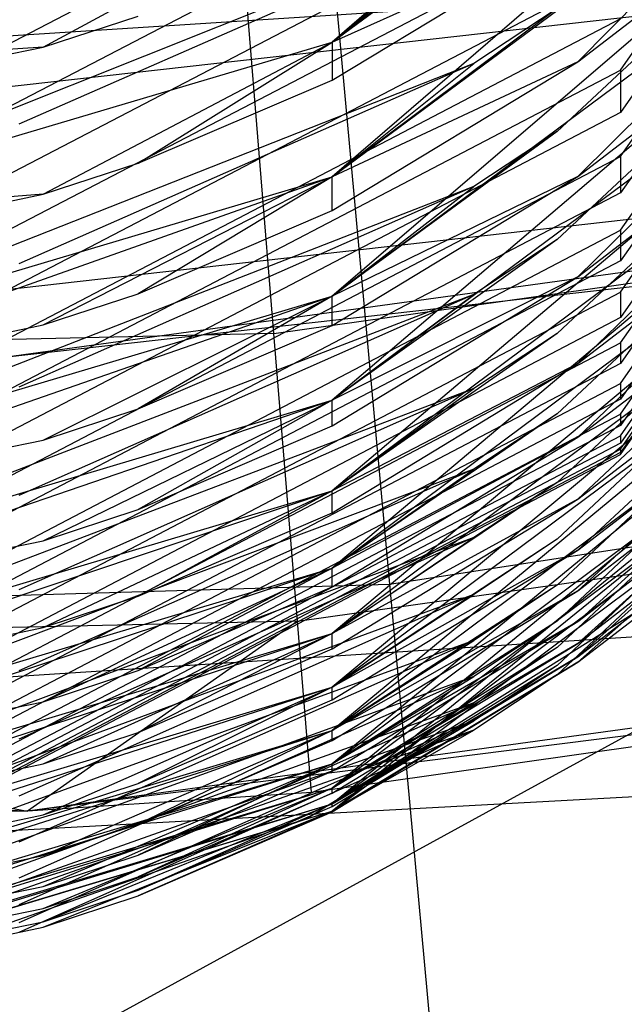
# Model space of a CAD drawing. Extents: x 0.1 to 26.5, y -19.1 to 0.
# Tile 65 of 256: x 13.409 to 13.528, y -13.703 to -13.509. Entities that reach past the tile are written whole.
import ezdxf

# ---------------------------------------------------------------- set-up
doc = ezdxf.new("R2010")
doc.units = 0
doc.header["$LTSCALE"] = 2.54
doc.layers.get('0').update_dxf_attribs({"linetype": 'CONTINUOUS'})

# ---------------------------------------------------------------- blocks, each defined once
blk = doc.blocks.new('7777_STL')
at = {"color": 0}
for p, q in [((13.45721, -13.34977, 37.54046), (13.48204, -13.62059, 37.3532)), ((13.45721, -13.34977, 37.54046), (13.48204, -13.62059, 37.3532)), ((13.52754, -13.5193, 8.72626), (13.61545, -13.39243, 8.71503)), ((13.52754, -13.5193, 8.72626), (13.61545, -13.39243, 8.71503)), ((13.61545, -13.4008, 8.62057), (13.52754, -13.52766, 8.63181)), ((13.61545, -13.4008, 8.62057), (13.52754, -13.52766, 8.63181)), ((13.52754, -13.53634, 8.52393), (13.61545, -13.40934, 8.51429)), ((13.52754, -13.53634, 8.52393), (13.61545, -13.40934, 8.51429)), ((13.58643, -13.41329, 9.43745), (13.47077, -13.51379, 9.39687)), ((13.58643, -13.41329, 9.43745), (13.47077, -13.51379, 9.39687)), ((13.61545, -13.41651, 8.41974), (13.52754, -13.54351, 8.42938)), ((13.61545, -13.41651, 8.41974), (13.52754, -13.54351, 8.42938)), ((13.52754, -13.55088, 8.32159), (13.61545, -13.42377, 8.31346)), ((13.52754, -13.55088, 8.32159), (13.61545, -13.42377, 8.31346)), ((13.61545, -13.42983, 8.21883), (13.52754, -13.55693, 8.22696)), ((13.61545, -13.42983, 8.21883), (13.52754, -13.55693, 8.22696)), ((13.52754, -13.56308, 8.11927), (13.61545, -13.43589, 8.11255)), ((13.52754, -13.56308, 8.11927), (13.61545, -13.43589, 8.11255)), ((13.58643, -13.44053, 9.23575), (13.47077, -13.54036, 9.1937)), ((13.58643, -13.44053, 9.23575), (13.47077, -13.54036, 9.1937)), ((13.47077, -13.51379, 9.39687), (13.56823, -13.44162, 9.38685)), ((13.47077, -13.51379, 9.39687), (13.56823, -13.44162, 9.38685)), ((13.61545, -13.4409, 8.01786), (13.52754, -13.56808, 8.02458)), ((13.61545, -13.4409, 8.01786), (13.52754, -13.56808, 8.02458)), ((13.52754, -13.57309, 7.91701), (13.61545, -13.44584, 7.91161)), ((13.52754, -13.57309, 7.91701), (13.61545, -13.44584, 7.91161)), ((13.39051, -13.52275, 9.34226), (13.52754, -13.45145, 9.33284)), ((13.39051, -13.52275, 9.34226), (13.52754, -13.45145, 9.33284)), ((13.61545, -13.44986, 7.81687), (13.52754, -13.57711, 7.82228)), ((13.61545, -13.44986, 7.81687), (13.52754, -13.57711, 7.82228)), ((13.52754, -13.58105, 7.71483), (13.61545, -13.45376, 7.71066)), ((13.52754, -13.58105, 7.71483), (13.61545, -13.45376, 7.71066)), ((13.61545, -13.45686, 7.61589), (13.52754, -13.58415, 7.62005)), ((13.61545, -13.45686, 7.61589), (13.52754, -13.58415, 7.62005)), ((13.52754, -13.58711, 7.51273), (13.61545, -13.45978, 7.50971)), ((13.52754, -13.58711, 7.51273), (13.61545, -13.45978, 7.50971)), ((13.61545, -13.46203, 7.41492), (13.52754, -13.58935, 7.41793)), ((13.61545, -13.46203, 7.41492), (13.52754, -13.58935, 7.41793)), ((13.52754, -13.46387, 9.23884), (13.39051, -13.53517, 9.24826)), ((13.52754, -13.46387, 9.23884), (13.39051, -13.53517, 9.24826)), ((13.58643, -13.46464, 9.03386), (13.47076, -13.56383, 8.99043)), ((13.58643, -13.46464, 9.03386), (13.47076, -13.56383, 8.99043)), ((13.58643, -13.46464, 9.03386), (13.51506, -13.53142, 9.04165)), ((13.58643, -13.46464, 9.03386), (13.51506, -13.53142, 9.04165)), ((13.52754, -13.59138, 7.31073), (13.61545, -13.46404, 7.30879)), ((13.52754, -13.59138, 7.31073), (13.61545, -13.46404, 7.30879)), ((13.61545, -13.46548, 7.21398), (13.52754, -13.59283, 7.21592)), ((13.61545, -13.46548, 7.21398), (13.52754, -13.59283, 7.21592)), ((13.52754, -13.594, 7.10884), (13.61545, -13.46664, 7.1079)), ((13.52754, -13.594, 7.10884), (13.61545, -13.46664, 7.1079)), ((13.47077, -13.54036, 9.1937), (13.56823, -13.46805, 9.18481)), ((13.47077, -13.54036, 9.1937), (13.56823, -13.46805, 9.18481)), ((13.5191, -13.51767, 9.13551), (13.56823, -13.46805, 9.18481)), ((13.5191, -13.51767, 9.13551), (13.56823, -13.46805, 9.18481)), ((13.61545, -13.46734, 7.01308), (13.52754, -13.5947, 7.01402)), ((13.61545, -13.46734, 7.01308), (13.52754, -13.5947, 7.01402)), ((13.52754, -13.59507, 6.90706), (13.61545, -13.46771, 6.90706)), ((13.52754, -13.59507, 6.90706), (13.61545, -13.46771, 6.90706)), ((13.52754, -13.59507, 6.85965), (13.61545, -13.46771, 6.85965)), ((13.52754, -13.59507, 6.85965), (13.61545, -13.46771, 6.85965)), ((13.39051, -13.54847, 9.13911), (13.52754, -13.47703, 9.13077)), ((13.39051, -13.54847, 9.13911), (13.52754, -13.47703, 9.13077)), ((13.51506, -13.47979, 9.44733), (13.47077, -13.51379, 9.39687)), ((13.51506, -13.47979, 9.44733), (13.47077, -13.51379, 9.39687)), ((13.41382, -13.51479, 9.54839), (13.47077, -13.48392, 9.59987)), ((13.41382, -13.51479, 9.54839), (13.47077, -13.48392, 9.59987)), ((13.58643, -13.48581, 8.83184), (13.47076, -13.58438, 8.78712)), ((13.58643, -13.48581, 8.83184), (13.47076, -13.58438, 8.78712)), ((13.58643, -13.48581, 8.83184), (13.51506, -13.55269, 8.83867)), ((13.58643, -13.48581, 8.83184), (13.51506, -13.55269, 8.83867)), ((13.52754, -13.48802, 9.03659), (13.39051, -13.55945, 9.04492)), ((13.52754, -13.48802, 9.03659), (13.39051, -13.55945, 9.04492)), ((13.49865, -13.49059, 9.44893), (13.35369, -13.54861, 9.4017)), ((13.49865, -13.49059, 9.44893), (13.35369, -13.54861, 9.4017)), ((13.49865, -13.49059, 9.44893), (13.40905, -13.52997, 9.45478)), ((13.49865, -13.49059, 9.44893), (13.40905, -13.52997, 9.45478)), ((13.45927, -13.57125, 26.84043), (13.45284, -13.49233, 26.64417)), ((13.45927, -13.57125, 26.84043), (13.45284, -13.49233, 26.64417)), ((13.47076, -13.56383, 8.99043), (13.56823, -13.4914, 8.9826)), ((13.47076, -13.56383, 8.99043), (13.56823, -13.4914, 8.9826)), ((13.47077, -13.51379, 9.39687), (13.49865, -13.49059, 9.44893)), ((13.47077, -13.51379, 9.39687), (13.49865, -13.49059, 9.44893)), ((13.47077, -13.51379, 9.39687), (13.5191, -13.49202, 9.3382)), ((13.47077, -13.51379, 9.39687), (13.5191, -13.49202, 9.3382)), ((13.47077, -13.52128, 9.34207), (13.5191, -13.49202, 9.3382)), ((13.47077, -13.52128, 9.34207), (13.5191, -13.49202, 9.3382)), ((13.51911, -13.54027, 8.93272), (13.56823, -13.4914, 8.9826)), ((13.51911, -13.54027, 8.93272), (13.56823, -13.4914, 8.9826)), ((13.39051, -13.57113, 8.93587), (13.52754, -13.49959, 8.92856)), ((13.39051, -13.57113, 8.93587), (13.52754, -13.49959, 8.92856)), ((13.4034, -13.52299, 27.01842), (13.61303, -13.49938, 27.01842)), ((13.4034, -13.52299, 27.01842), (13.61303, -13.49938, 27.01842)), ((13.29772, -13.51958, 32.11265), (13.55141, -13.50326, 32.11265)), ((13.29772, -13.51958, 32.11265), (13.55141, -13.50326, 32.11265)), ((13.58643, -13.50422, 8.62974), (13.47076, -13.6022, 8.58382)), ((13.58643, -13.50422, 8.62974), (13.47076, -13.6022, 8.58382)), ((13.58643, -13.50422, 8.62974), (13.51506, -13.57119, 8.63567)), ((13.58643, -13.50422, 8.62974), (13.51506, -13.57119, 8.63567)), ((13.5191, -13.51767, 9.13551), (13.5347, -13.50571, 9.13412)), ((13.5191, -13.51767, 9.13551), (13.5347, -13.50571, 9.13412)), ((13.51506, -13.50718, 9.24456), (13.47077, -13.54036, 9.1937)), ((13.51506, -13.50718, 9.24456), (13.47077, -13.54036, 9.1937)), ((13.51506, -13.50718, 9.24456), (13.49865, -13.518, 9.24599)), ((13.51506, -13.50718, 9.24456), (13.49865, -13.518, 9.24599)), ((13.52754, -13.50922, 8.83423), (13.39051, -13.58077, 8.84154)), ((13.52754, -13.50922, 8.83423), (13.39051, -13.58077, 8.84154)), ((13.41382, -13.51479, 9.54839), (13.43253, -13.50866, 9.54748)), ((13.41382, -13.51479, 9.54839), (13.43253, -13.50866, 9.54748)), ((13.47076, -13.58438, 8.78712), (13.56823, -13.51184, 8.78028)), ((13.47076, -13.58438, 8.78712), (13.56823, -13.51184, 8.78028)), ((13.51911, -13.56002, 8.72987), (13.56823, -13.51184, 8.78028)), ((13.51911, -13.56002, 8.72987), (13.56823, -13.51184, 8.78028)), ((13.35369, -13.54861, 9.4017), (13.47077, -13.51379, 9.39687)), ((13.35369, -13.54861, 9.4017), (13.47077, -13.51379, 9.39687)), ((13.41383, -13.54379, 9.34504), (13.47077, -13.51379, 9.39687)), ((13.41383, -13.54379, 9.34504), (13.47077, -13.51379, 9.39687)), ((13.43253, -13.53765, 9.34423), (13.47077, -13.51379, 9.39687)), ((13.43253, -13.53765, 9.34423), (13.47077, -13.51379, 9.39687)), ((13.47077, -13.51379, 9.39687), (13.47077, -13.52128, 9.34207)), ((13.47077, -13.51379, 9.39687), (13.47077, -13.52128, 9.34207)), ((13.35369, -13.52709, 9.55022), (13.41382, -13.51479, 9.54839)), ((13.41382, -13.51479, 9.54839), (13.35369, -13.51865, 9.60528)), ((13.41382, -13.51479, 9.54839), (13.35369, -13.51865, 9.60528)), ((13.35369, -13.52709, 9.55022), (13.41382, -13.51479, 9.54839)), ((13.47077, -13.54698, 9.13893), (13.5191, -13.51767, 9.13551)), ((13.5191, -13.51767, 9.13551), (13.47077, -13.54036, 9.1937)), ((13.5191, -13.51767, 9.13551), (13.47077, -13.54036, 9.1937)), ((13.47077, -13.54698, 9.13893), (13.5191, -13.51767, 9.13551)), ((13.49865, -13.518, 9.24599), (13.35369, -13.57525, 9.19799)), ((13.49865, -13.518, 9.24599), (13.35369, -13.57525, 9.19799)), ((13.39051, -13.59093, 8.73261), (13.52754, -13.5193, 8.72626)), ((13.39051, -13.59093, 8.73261), (13.52754, -13.5193, 8.72626)), ((13.49865, -13.518, 9.24599), (13.40905, -13.55747, 9.2512)), ((13.49865, -13.518, 9.24599), (13.40905, -13.55747, 9.2512)), ((13.47077, -13.54036, 9.1937), (13.49865, -13.518, 9.24599)), ((13.47077, -13.54036, 9.1937), (13.49865, -13.518, 9.24599)), ((13.52754, -13.5193, 8.72626), (13.52754, -13.52766, 8.63181)), ((13.52754, -13.5193, 8.72626), (13.52754, -13.52766, 8.63181)), ((13.43253, -13.53765, 9.34423), (13.47077, -13.52128, 9.34207)), ((13.43253, -13.53765, 9.34423), (13.47077, -13.52128, 9.34207)), ((13.58642, -13.52005, 8.4276), (13.47076, -13.61745, 8.38057)), ((13.58642, -13.52005, 8.4276), (13.47076, -13.61745, 8.38057)), ((13.58642, -13.52005, 8.4276), (13.51506, -13.58708, 8.43268)), ((13.58642, -13.52005, 8.4276), (13.51506, -13.58708, 8.43268)), ((13.52754, -13.52766, 8.63181), (13.39051, -13.5993, 8.63816)), ((13.52754, -13.52766, 8.63181), (13.39051, -13.5993, 8.63816)), ((13.51911, -13.54027, 8.93272), (13.5347, -13.5283, 8.9315)), ((13.51911, -13.54027, 8.93272), (13.5347, -13.5283, 8.9315)), ((13.47076, -13.6022, 8.58382), (13.56822, -13.52958, 8.57792)), ((13.47076, -13.6022, 8.58382), (13.56822, -13.52958, 8.57792)), ((13.51911, -13.5771, 8.52702), (13.56822, -13.52958, 8.57792)), ((13.51911, -13.5771, 8.52702), (13.56822, -13.52958, 8.57792)), ((13.51506, -13.53142, 9.04165), (13.47076, -13.56383, 8.99043)), ((13.51506, -13.53142, 9.04165), (13.47076, -13.56383, 8.99043)), ((13.51506, -13.53142, 9.04165), (13.49865, -13.54226, 9.04292)), ((13.51506, -13.53142, 9.04165), (13.49865, -13.54226, 9.04292)), ((13.70859, -13.53436, 31.75208), (13.40614, -13.57593, 31.75208)), ((13.70859, -13.53436, 31.75208), (13.40614, -13.57593, 31.75208)), ((13.58642, -13.53345, 8.22545), (13.47076, -13.63031, 8.17739)), ((13.58642, -13.53345, 8.22545), (13.47076, -13.63031, 8.17739)), ((13.58642, -13.53345, 8.22545), (13.51506, -13.60055, 8.22975)), ((13.58642, -13.53345, 8.22545), (13.51506, -13.60055, 8.22975)), ((13.39051, -13.60805, 8.52937), (13.52754, -13.53634, 8.52393)), ((13.39051, -13.60805, 8.52937), (13.52754, -13.53634, 8.52393)), ((13.52754, -13.53634, 8.52393), (13.52754, -13.54351, 8.42938)), ((13.52754, -13.53634, 8.52393), (13.52754, -13.54351, 8.42938)), ((13.40545, -13.56265, 27.23364), (13.61985, -13.53851, 27.23364)), ((13.40545, -13.56265, 27.23364), (13.61985, -13.53851, 27.23364)), ((13.41383, -13.54379, 9.34504), (13.43253, -13.53765, 9.34423)), ((13.41383, -13.54379, 9.34504), (13.43253, -13.53765, 9.34423)), ((13.35369, -13.57525, 9.19799), (13.47077, -13.54036, 9.1937)), ((13.35369, -13.5819, 9.14301), (13.47077, -13.54036, 9.1937)), ((13.35369, -13.57525, 9.19799), (13.47077, -13.54036, 9.1937)), ((13.35369, -13.5819, 9.14301), (13.47077, -13.54036, 9.1937)), ((13.41383, -13.56954, 9.14156), (13.47077, -13.54036, 9.1937)), ((13.41383, -13.56954, 9.14156), (13.47077, -13.54036, 9.1937)), ((13.47077, -13.54036, 9.1937), (13.43253, -13.56339, 9.14085)), ((13.47077, -13.54036, 9.1937), (13.43253, -13.56339, 9.14085)), ((13.47076, -13.56964, 8.93572), (13.51911, -13.54027, 8.93272)), ((13.51911, -13.54027, 8.93272), (13.47076, -13.56383, 8.99043)), ((13.51911, -13.54027, 8.93272), (13.47076, -13.56383, 8.99043)), ((13.47076, -13.56964, 8.93572), (13.51911, -13.54027, 8.93272)), ((13.47077, -13.54698, 9.13893), (13.47077, -13.54036, 9.1937)), ((13.47077, -13.54698, 9.13893), (13.47077, -13.54036, 9.1937)), ((13.49865, -13.54226, 9.04292), (13.35369, -13.59878, 8.99421)), ((13.49865, -13.54226, 9.04292), (13.35369, -13.59878, 8.99421)), ((13.49865, -13.54226, 9.04292), (13.40905, -13.5818, 9.04753)), ((13.49865, -13.54226, 9.04292), (13.40905, -13.5818, 9.04753)), ((13.45927, -13.57125, 26.84043), (13.6703, -13.54138, 26.84043)), ((13.45927, -13.57125, 26.84043), (13.6703, -13.54138, 26.84043)), ((13.47076, -13.56383, 8.99043), (13.49865, -13.54226, 9.04292)), ((13.47076, -13.56383, 8.99043), (13.49865, -13.54226, 9.04292)), ((13.35369, -13.55613, 9.34667), (13.41383, -13.54379, 9.34504)), ((13.41383, -13.54379, 9.34504), (13.35369, -13.54861, 9.4017)), ((13.41383, -13.54379, 9.34504), (13.35369, -13.54861, 9.4017)), ((13.35369, -13.55613, 9.34667), (13.41383, -13.54379, 9.34504)), ((13.52754, -13.54351, 8.42938), (13.39051, -13.61522, 8.43482)), ((13.52754, -13.54351, 8.42938), (13.39051, -13.61522, 8.43482)), ((13.58642, -13.5446, 8.02334), (13.47076, -13.64093, 7.97431)), ((13.58642, -13.5446, 8.02334), (13.47076, -13.64093, 7.97431)), ((13.47076, -13.61745, 8.38057), (13.56822, -13.54476, 8.37554)), ((13.47076, -13.61745, 8.38057), (13.56822, -13.54476, 8.37554)), ((13.58642, -13.5446, 8.02334), (13.51506, -13.61173, 8.02689)), ((13.58642, -13.5446, 8.02334), (13.51506, -13.61173, 8.02689)), ((13.51911, -13.59166, 8.32419), (13.56822, -13.54476, 8.37554)), ((13.51911, -13.59166, 8.32419), (13.56822, -13.54476, 8.37554)), ((13.43253, -13.56339, 9.14085), (13.47077, -13.54698, 9.13893)), ((13.43253, -13.56339, 9.14085), (13.47077, -13.54698, 9.13893)), ((13.51911, -13.56002, 8.72987), (13.5347, -13.54803, 8.72881)), ((13.51911, -13.56002, 8.72987), (13.5347, -13.54803, 8.72881)), ((13.39051, -13.62265, 8.32618), (13.52754, -13.55088, 8.32159)), ((13.39051, -13.62265, 8.32618), (13.52754, -13.55088, 8.32159)), ((13.62214, -13.55162, 27.45208), (13.40614, -13.57593, 31.75208)), ((13.62214, -13.55162, 27.45208), (13.40614, -13.57593, 27.45208)), ((13.62214, -13.55162, 27.45208), (13.40614, -13.57593, 31.75208)), ((13.62214, -13.55162, 27.45208), (13.40614, -13.57593, 27.45208)), ((13.52754, -13.55088, 8.32159), (13.52754, -13.55693, 8.22696)), ((13.52754, -13.55088, 8.32159), (13.52754, -13.55693, 8.22696)), ((13.51506, -13.55269, 8.83867), (13.47076, -13.58438, 8.78712)), ((13.51506, -13.55269, 8.83867), (13.47076, -13.58438, 8.78712)), ((13.58643, -13.55363, 7.82128), (13.47076, -13.64946, 7.77135)), ((13.58643, -13.55363, 7.82128), (13.47076, -13.64946, 7.77135)), ((13.51506, -13.55269, 8.83867), (13.49865, -13.56355, 8.83978)), ((13.51506, -13.55269, 8.83867), (13.49865, -13.56355, 8.83978)), ((13.58643, -13.55363, 7.82128), (13.51506, -13.6208, 7.82413)), ((13.58643, -13.55363, 7.82128), (13.51506, -13.6208, 7.82413)), ((13.52754, -13.55693, 8.22696), (13.39051, -13.6287, 8.23155)), ((13.52754, -13.55693, 8.22696), (13.39051, -13.6287, 8.23155)), ((13.47076, -13.63031, 8.17739), (13.56822, -13.55757, 8.17318)), ((13.47076, -13.63031, 8.17739), (13.56822, -13.55757, 8.17318)), ((13.51911, -13.60388, 8.12143), (13.56822, -13.55757, 8.17318)), ((13.51911, -13.60388, 8.12143), (13.56822, -13.55757, 8.17318)), ((13.47076, -13.58943, 8.73248), (13.51911, -13.56002, 8.72987)), ((13.51911, -13.56002, 8.72987), (13.47076, -13.58438, 8.78712)), ((13.51911, -13.56002, 8.72987), (13.47076, -13.58438, 8.78712)), ((13.47076, -13.58943, 8.73248), (13.51911, -13.56002, 8.72987)), ((13.58643, -13.56069, 7.61928), (13.47076, -13.65605, 7.56853)), ((13.58643, -13.56069, 7.61928), (13.47076, -13.65605, 7.56853)), ((13.58643, -13.56069, 7.61928), (13.51506, -13.62788, 7.62149)), ((13.58643, -13.56069, 7.61928), (13.51506, -13.62788, 7.62149)), ((13.49865, -13.56355, 8.83978), (13.35369, -13.61938, 8.79042)), ((13.49865, -13.56355, 8.83978), (13.35369, -13.61938, 8.79042)), ((13.35369, -13.59878, 8.99421), (13.47076, -13.56383, 8.99043)), ((13.35369, -13.60461, 8.93929), (13.47076, -13.56383, 8.99043)), ((13.35369, -13.59878, 8.99421), (13.47076, -13.56383, 8.99043)), ((13.35369, -13.60461, 8.93929), (13.47076, -13.56383, 8.99043)), ((13.39051, -13.6349, 8.12307), (13.52754, -13.56308, 8.11927)), ((13.39051, -13.6349, 8.12307), (13.52754, -13.56308, 8.11927)), ((13.49865, -13.56355, 8.83978), (13.40905, -13.60316, 8.84383)), ((13.49865, -13.56355, 8.83978), (13.40905, -13.60316, 8.84383)), ((13.41383, -13.56954, 9.14156), (13.43253, -13.56339, 9.14085)), ((13.41383, -13.56954, 9.14156), (13.43253, -13.56339, 9.14085)), ((13.41383, -13.59223, 8.93803), (13.47076, -13.56383, 8.99043)), ((13.41383, -13.59223, 8.93803), (13.47076, -13.56383, 8.99043)), ((13.47076, -13.56383, 8.99043), (13.43254, -13.58607, 8.9374)), ((13.47076, -13.56383, 8.99043), (13.43254, -13.58607, 8.9374)), ((13.47076, -13.58438, 8.78712), (13.49865, -13.56355, 8.83978)), ((13.47076, -13.58438, 8.78712), (13.49865, -13.56355, 8.83978)), ((13.47076, -13.56964, 8.93572), (13.47076, -13.56383, 8.99043)), ((13.47076, -13.56964, 8.93572), (13.47076, -13.56383, 8.99043)), ((13.52754, -13.56308, 8.11927), (13.52754, -13.56808, 8.02458)), ((13.52754, -13.56308, 8.11927), (13.52754, -13.56808, 8.02458)), ((13.58643, -13.5659, 7.41738), (13.47076, -13.66081, 7.36585)), ((13.58643, -13.5659, 7.41738), (13.47076, -13.66081, 7.36585)), ((13.58643, -13.5659, 7.41738), (13.51506, -13.63311, 7.41897)), ((13.58643, -13.5659, 7.41738), (13.51506, -13.63311, 7.41897)), ((13.51911, -13.5771, 8.52702), (13.5347, -13.56509, 8.52611)), ((13.51911, -13.5771, 8.52702), (13.5347, -13.56509, 8.52611)), ((13.52754, -13.56808, 8.02458), (13.39051, -13.6399, 8.02838)), ((13.52754, -13.56808, 8.02458), (13.39051, -13.6399, 8.02838)), ((13.47076, -13.64093, 7.97431), (13.56822, -13.56815, 7.97088)), ((13.47076, -13.64093, 7.97431), (13.56822, -13.56815, 7.97088)), ((13.51911, -13.61391, 7.91875), (13.56822, -13.56815, 7.97088)), ((13.51911, -13.61391, 7.91875), (13.56822, -13.56815, 7.97088)), ((13.35369, -13.5819, 9.14301), (13.41383, -13.56954, 9.14156)), ((13.35369, -13.5819, 9.14301), (13.41383, -13.56954, 9.14156)), ((13.43254, -13.58607, 8.9374), (13.47076, -13.56964, 8.93572)), ((13.43254, -13.58607, 8.9374), (13.47076, -13.56964, 8.93572)), ((13.58643, -13.56939, 7.21556), (13.47076, -13.66388, 7.16332)), ((13.58643, -13.56939, 7.21556), (13.47076, -13.66388, 7.16332)), ((13.58643, -13.56939, 7.21556), (13.51506, -13.63661, 7.21658)), ((13.58643, -13.56939, 7.21556), (13.51506, -13.63661, 7.21658)), ((13.45927, -13.57125, 26.84043), (13.24619, -13.57595, 26.84043)), ((13.45927, -13.57125, 26.84043), (13.24619, -13.57595, 26.84043)), ((13.46389, -13.62792, 27.04427), (13.45927, -13.57125, 26.84043)), ((13.46389, -13.62792, 27.04427), (13.45927, -13.57125, 26.84043)), ((13.51506, -13.57119, 8.63567), (13.47076, -13.6022, 8.58382)), ((13.51506, -13.57119, 8.63567), (13.47076, -13.6022, 8.58382)), ((13.58643, -13.57127, 7.01385), (13.47077, -13.66536, 6.96094)), ((13.58643, -13.57127, 7.01385), (13.47077, -13.66536, 6.96094)), ((13.51506, -13.57119, 8.63567), (13.49864, -13.58206, 8.63663)), ((13.51506, -13.57119, 8.63567), (13.49864, -13.58206, 8.63663)), ((13.58643, -13.57127, 7.01385), (13.51506, -13.6385, 7.01434)), ((13.58643, -13.57127, 7.01385), (13.51506, -13.6385, 7.01434)), ((13.39051, -13.64494, 7.92006), (13.52754, -13.57309, 7.91701)), ((13.39051, -13.64494, 7.92006), (13.52754, -13.57309, 7.91701)), ((13.52754, -13.57309, 7.91701), (13.52754, -13.57711, 7.82228)), ((13.52754, -13.57309, 7.91701), (13.52754, -13.57711, 7.82228)), ((13.52754, -13.57711, 7.82228), (13.39051, -13.64896, 7.82533)), ((13.52754, -13.57711, 7.82228), (13.39051, -13.64896, 7.82533)), ((13.47076, -13.64946, 7.77135), (13.56822, -13.57666, 7.76864)), ((13.47076, -13.64946, 7.77135), (13.56822, -13.57666, 7.76864)), ((13.47076, -13.60654, 8.52925), (13.51911, -13.5771, 8.52702)), ((13.51911, -13.5771, 8.52702), (13.47076, -13.6022, 8.58382)), ((13.51911, -13.5771, 8.52702), (13.47076, -13.6022, 8.58382)), ((13.47076, -13.60654, 8.52925), (13.51911, -13.5771, 8.52702)), ((13.51911, -13.6219, 7.71616), (13.56822, -13.57666, 7.76864)), ((13.51911, -13.6219, 7.71616), (13.56822, -13.57666, 7.76864)), ((13.51911, -13.59166, 8.32419), (13.5347, -13.57964, 8.32343)), ((13.51911, -13.59166, 8.32419), (13.5347, -13.57964, 8.32343)), ((13.39051, -13.65293, 7.71718), (13.52754, -13.58105, 7.71483)), ((13.39051, -13.65293, 7.71718), (13.52754, -13.58105, 7.71483)), ((13.52754, -13.58105, 7.71483), (13.52754, -13.58415, 7.62005)), ((13.52754, -13.58105, 7.71483), (13.52754, -13.58415, 7.62005)), ((13.49864, -13.58206, 8.63663), (13.35369, -13.63723, 8.58667)), ((13.49864, -13.58206, 8.63663), (13.35369, -13.63723, 8.58667)), ((13.49864, -13.58206, 8.63663), (13.40904, -13.62172, 8.64014)), ((13.49864, -13.58206, 8.63663), (13.40904, -13.62172, 8.64014)), ((13.47076, -13.6022, 8.58382), (13.49864, -13.58206, 8.63663)), ((13.47076, -13.6022, 8.58382), (13.49864, -13.58206, 8.63663)), ((13.47076, -13.65605, 7.56853), (13.56823, -13.58322, 7.56649)), ((13.47076, -13.65605, 7.56853), (13.56823, -13.58322, 7.56649)), ((13.51911, -13.62798, 7.5137), (13.56823, -13.58322, 7.56649)), ((13.51911, -13.62798, 7.5137), (13.56823, -13.58322, 7.56649)), ((13.35369, -13.61938, 8.79042), (13.47076, -13.58438, 8.78712)), ((13.35369, -13.62444, 8.73558), (13.47076, -13.58438, 8.78712)), ((13.35369, -13.61938, 8.79042), (13.47076, -13.58438, 8.78712)), ((13.35369, -13.62444, 8.73558), (13.47076, -13.58438, 8.78712)), ((13.52754, -13.58415, 7.62005), (13.39051, -13.65603, 7.62241)), ((13.52754, -13.58415, 7.62005), (13.39051, -13.65603, 7.62241)), ((13.41383, -13.61205, 8.73448), (13.47076, -13.58438, 8.78712)), ((13.41383, -13.61205, 8.73448), (13.47076, -13.58438, 8.78712)), ((13.47076, -13.58438, 8.78712), (13.43254, -13.60587, 8.73393)), ((13.47076, -13.58438, 8.78712), (13.43254, -13.60587, 8.73393)), ((13.47076, -13.58943, 8.73248), (13.47076, -13.58438, 8.78712)), ((13.47076, -13.58943, 8.73248), (13.47076, -13.58438, 8.78712)), ((13.39051, -13.659, 7.51443), (13.52754, -13.58711, 7.51273)), ((13.39051, -13.659, 7.51443), (13.52754, -13.58711, 7.51273)), ((13.41383, -13.59223, 8.93803), (13.43254, -13.58607, 8.9374)), ((13.41383, -13.59223, 8.93803), (13.43254, -13.58607, 8.9374)), ((13.51506, -13.58708, 8.43268), (13.47076, -13.61745, 8.38057)), ((13.51506, -13.58708, 8.43268), (13.47076, -13.61745, 8.38057)), ((13.48204, -13.62059, 37.3532), (13.70715, -13.58587, 37.3532)), ((13.48204, -13.62059, 37.3532), (13.70715, -13.58587, 37.3532)), ((13.51506, -13.58708, 8.43268), (13.49864, -13.59797, 8.43351)), ((13.51506, -13.58708, 8.43268), (13.49864, -13.59797, 8.43351)), ((13.52754, -13.58711, 7.51273), (13.52754, -13.58935, 7.41793)), ((13.52754, -13.58711, 7.51273), (13.52754, -13.58935, 7.41793)), ((13.52754, -13.58935, 7.41793), (13.39051, -13.66125, 7.41963)), ((13.52754, -13.58935, 7.41793), (13.39051, -13.66125, 7.41963)), ((13.43254, -13.60587, 8.73393), (13.47076, -13.58943, 8.73248)), ((13.43254, -13.60587, 8.73393), (13.47076, -13.58943, 8.73248)), ((13.47076, -13.66081, 7.36585), (13.56823, -13.58797, 7.36444)), ((13.47076, -13.66081, 7.36585), (13.56823, -13.58797, 7.36444)), ((13.5191, -13.63228, 7.31135), (13.56823, -13.58797, 7.36444)), ((13.5191, -13.63228, 7.31135), (13.56823, -13.58797, 7.36444)), ((13.39051, -13.66329, 7.31182), (13.52754, -13.59138, 7.31073)), ((13.39051, -13.66329, 7.31182), (13.52754, -13.59138, 7.31073)), ((13.47076, -13.66388, 7.16332), (13.56823, -13.59103, 7.1625)), ((13.47076, -13.66388, 7.16332), (13.56823, -13.59103, 7.1625)), ((13.5191, -13.63491, 7.10914), (13.56823, -13.59103, 7.1625)), ((13.5191, -13.63491, 7.10914), (13.56823, -13.59103, 7.1625)), ((13.52754, -13.59138, 7.31073), (13.52754, -13.59283, 7.21592)), ((13.52754, -13.59138, 7.31073), (13.52754, -13.59283, 7.21592)), ((13.35369, -13.60461, 8.93929), (13.41383, -13.59223, 8.93803)), ((13.35369, -13.60461, 8.93929), (13.41383, -13.59223, 8.93803)), ((13.52754, -13.59283, 7.21592), (13.39051, -13.66474, 7.21701)), ((13.52754, -13.59283, 7.21592), (13.39051, -13.66474, 7.21701)), ((13.47076, -13.62113, 8.32608), (13.51911, -13.59166, 8.32419)), ((13.51911, -13.59166, 8.32419), (13.47076, -13.61745, 8.38057)), ((13.51911, -13.59166, 8.32419), (13.47076, -13.61745, 8.38057)), ((13.47076, -13.62113, 8.32608), (13.51911, -13.59166, 8.32419)), ((13.47077, -13.66536, 6.96094), (13.56823, -13.5925, 6.96068)), ((13.47077, -13.66536, 6.96094), (13.56823, -13.5925, 6.96068)), ((13.5191, -13.63599, 6.90706), (13.56823, -13.5925, 6.96068)), ((13.5191, -13.63599, 6.90706), (13.56823, -13.5925, 6.96068)), ((13.51911, -13.60388, 8.12143), (13.5347, -13.59186, 8.12079)), ((13.51911, -13.60388, 8.12143), (13.5347, -13.59186, 8.12079)), ((13.39051, -13.66592, 7.10937), (13.52754, -13.594, 7.10884)), ((13.39051, -13.66592, 7.10937), (13.52754, -13.594, 7.10884)), ((13.52754, -13.5947, 7.01402), (13.39051, -13.66661, 7.01455)), ((13.52754, -13.5947, 7.01402), (13.39051, -13.66661, 7.01455)), ((13.39051, -13.66699, 6.90706), (13.52754, -13.59507, 6.90706)), ((13.39051, -13.66699, 6.90706), (13.52754, -13.59507, 6.90706)), ((13.39051, -13.66699, 6.85965), (13.52754, -13.59507, 6.85965)), ((13.39051, -13.66699, 6.85965), (13.52754, -13.59507, 6.85965)), ((13.52754, -13.594, 7.10884), (13.52754, -13.5947, 7.01402)), ((13.52754, -13.594, 7.10884), (13.52754, -13.5947, 7.01402)), ((13.52754, -13.59507, 6.90706), (13.52754, -13.59507, 6.85965)), ((13.52754, -13.59507, 6.90706), (13.52754, -13.59507, 6.85965)), ((13.46389, -13.62792, 27.04427), (13.68159, -13.59711, 27.04427)), ((13.46389, -13.62792, 27.04427), (13.68159, -13.59711, 27.04427)), ((13.49864, -13.59797, 8.43351), (13.35369, -13.65251, 8.38299)), ((13.49864, -13.59797, 8.43351), (13.35369, -13.65251, 8.38299)), ((13.49864, -13.59797, 8.43351), (13.40904, -13.63767, 8.43652)), ((13.49864, -13.59797, 8.43351), (13.40904, -13.63767, 8.43652)), ((13.47076, -13.61745, 8.38057), (13.49864, -13.59797, 8.43351)), ((13.47076, -13.61745, 8.38057), (13.49864, -13.59797, 8.43351)), ((13.51506, -13.60055, 8.22975), (13.47076, -13.63031, 8.17739)), ((13.51506, -13.60055, 8.22975), (13.47076, -13.63031, 8.17739)), ((13.51506, -13.60055, 8.22975), (13.49864, -13.61144, 8.23044)), ((13.51506, -13.60055, 8.22975), (13.49864, -13.61144, 8.23044)), ((13.35369, -13.63723, 8.58667), (13.47076, -13.6022, 8.58382)), ((13.35369, -13.64158, 8.53191), (13.47076, -13.6022, 8.58382)), ((13.35369, -13.63723, 8.58667), (13.47076, -13.6022, 8.58382)), ((13.35369, -13.64158, 8.53191), (13.47076, -13.6022, 8.58382)), ((13.41384, -13.62918, 8.53097), (13.47076, -13.6022, 8.58382)), ((13.41384, -13.62918, 8.53097), (13.47076, -13.6022, 8.58382)), ((13.47076, -13.6022, 8.58382), (13.43254, -13.62299, 8.5305)), ((13.47076, -13.6022, 8.58382), (13.43254, -13.62299, 8.5305)), ((13.47076, -13.60654, 8.52925), (13.47076, -13.6022, 8.58382)), ((13.47076, -13.60654, 8.52925), (13.47076, -13.6022, 8.58382)), ((13.51911, -13.61391, 7.91875), (13.5347, -13.60188, 7.91824)), ((13.51911, -13.61391, 7.91875), (13.5347, -13.60188, 7.91824)), ((13.47076, -13.63337, 8.12299), (13.51911, -13.60388, 8.12143)), ((13.51911, -13.60388, 8.12143), (13.47076, -13.63031, 8.17739)), ((13.51911, -13.60388, 8.12143), (13.47076, -13.63031, 8.17739)), ((13.47076, -13.63337, 8.12299), (13.51911, -13.60388, 8.12143)), ((13.41383, -13.61205, 8.73448), (13.43254, -13.60587, 8.73393)), ((13.41383, -13.61205, 8.73448), (13.43254, -13.60587, 8.73393)), ((13.43254, -13.62299, 8.5305), (13.47076, -13.60654, 8.52925)), ((13.43254, -13.62299, 8.5305), (13.47076, -13.60654, 8.52925)), ((13.51911, -13.6219, 7.71616), (13.5347, -13.60987, 7.71577)), ((13.51911, -13.6219, 7.71616), (13.5347, -13.60987, 7.71577)), ((13.49864, -13.61144, 8.23044), (13.35368, -13.6654, 8.17942)), ((13.49864, -13.61144, 8.23044), (13.35368, -13.6654, 8.17942)), ((13.35369, -13.62444, 8.73558), (13.41383, -13.61205, 8.73448)), ((13.35369, -13.62444, 8.73558), (13.41383, -13.61205, 8.73448)), ((13.49864, -13.61144, 8.23044), (13.40904, -13.65117, 8.23298)), ((13.49864, -13.61144, 8.23044), (13.40904, -13.65117, 8.23298)), ((13.47076, -13.63031, 8.17739), (13.49864, -13.61144, 8.23044)), ((13.47076, -13.63031, 8.17739), (13.49864, -13.61144, 8.23044)), ((13.51506, -13.61173, 8.02689), (13.47076, -13.64093, 7.97431)), ((13.51506, -13.61173, 8.02689), (13.47076, -13.64093, 7.97431)), ((13.51506, -13.61173, 8.02689), (13.49864, -13.62263, 8.02747)), ((13.51506, -13.61173, 8.02689), (13.49864, -13.62263, 8.02747)), ((13.47076, -13.64341, 7.92), (13.51911, -13.61391, 7.91875)), ((13.51911, -13.61391, 7.91875), (13.47076, -13.64093, 7.97431)), ((13.51911, -13.61391, 7.91875), (13.47076, -13.64093, 7.97431)), ((13.47076, -13.64341, 7.92), (13.51911, -13.61391, 7.91875)), ((13.51911, -13.62798, 7.5137), (13.5347, -13.61594, 7.51341)), ((13.51911, -13.62798, 7.5137), (13.5347, -13.61594, 7.51341)), ((13.35369, -13.65251, 8.38299), (13.47076, -13.61745, 8.38057)), ((13.35369, -13.6562, 8.32832), (13.47076, -13.61745, 8.38057)), ((13.35369, -13.65251, 8.38299), (13.47076, -13.61745, 8.38057)), ((13.35369, -13.6562, 8.32832), (13.47076, -13.61745, 8.38057)), ((13.41384, -13.64378, 8.32753), (13.47076, -13.61745, 8.38057)), ((13.41384, -13.64378, 8.32753), (13.47076, -13.61745, 8.38057)), ((13.47076, -13.61745, 8.38057), (13.43254, -13.6376, 8.32713)), ((13.47076, -13.61745, 8.38057), (13.43254, -13.6376, 8.32713)), ((13.47076, -13.62113, 8.32608), (13.47076, -13.61745, 8.38057)), ((13.47076, -13.62113, 8.32608), (13.47076, -13.61745, 8.38057)), ((13.5191, -13.63228, 7.31135), (13.5347, -13.62024, 7.31117)), ((13.5191, -13.63228, 7.31135), (13.5347, -13.62024, 7.31117)), ((13.25437, -13.62738, 37.3532), (13.48204, -13.62059, 37.3532)), ((13.25437, -13.62738, 37.3532), (13.48204, -13.62059, 37.3532)), ((13.72827, -13.62173, 31.75208), (13.41077, -13.66537, 31.75208)), ((13.72827, -13.62173, 31.75208), (13.41077, -13.66537, 31.75208)), ((13.43254, -13.6376, 8.32713), (13.47076, -13.62113, 8.32608)), ((13.43254, -13.6376, 8.32713), (13.47076, -13.62113, 8.32608)), ((13.51506, -13.6208, 7.82413), (13.47076, -13.64946, 7.77135)), ((13.51506, -13.6208, 7.82413), (13.47076, -13.64946, 7.77135)), ((13.47076, -13.65141, 7.71713), (13.51911, -13.6219, 7.71616)), ((13.51911, -13.6219, 7.71616), (13.47076, -13.64946, 7.77135)), ((13.51911, -13.6219, 7.71616), (13.47076, -13.64946, 7.77135)), ((13.47076, -13.65141, 7.71713), (13.51911, -13.6219, 7.71616)), ((13.48204, -13.62059, 37.3532), (13.50468, -13.86754, 37.13517)), ((13.48204, -13.62059, 37.3532), (13.50468, -13.86754, 37.13517)), ((13.51506, -13.6208, 7.82413), (13.49864, -13.6317, 7.82459)), ((13.51506, -13.6208, 7.82413), (13.49864, -13.6317, 7.82459)), ((13.49864, -13.62263, 8.02747), (13.35369, -13.67604, 7.97597)), ((13.49864, -13.62263, 8.02747), (13.35369, -13.67604, 7.97597)), ((13.49864, -13.62263, 8.02747), (13.40904, -13.66239, 8.02957)), ((13.49864, -13.62263, 8.02747), (13.40904, -13.66239, 8.02957)), ((13.41384, -13.62918, 8.53097), (13.43254, -13.62299, 8.5305)), ((13.41384, -13.62918, 8.53097), (13.43254, -13.62299, 8.5305)), ((13.47076, -13.64093, 7.97431), (13.49864, -13.62263, 8.02747)), ((13.47076, -13.64093, 7.97431), (13.49864, -13.62263, 8.02747)), ((13.5191, -13.63491, 7.10914), (13.5347, -13.62287, 7.10905)), ((13.5191, -13.63491, 7.10914), (13.5347, -13.62287, 7.10905)), ((13.5191, -13.63599, 6.90706), (13.5347, -13.62395, 6.90706)), ((13.5191, -13.63599, 6.90706), (13.5347, -13.62395, 6.90706)), ((13.53241, -13.62498, 1.05608), (13.46573, -13.66688, 1.05608)), ((13.53241, -13.62498, 1.05608), (13.46573, -13.66688, 1.05608)), ((13.53241, -13.62498, 1.51588), (13.46573, -13.66688, 1.51588)), ((13.53241, -13.62498, 1.51588), (13.46573, -13.66688, 1.51588)), ((13.46389, -13.62792, 27.04427), (13.24408, -13.63277, 27.04427)), ((13.46389, -13.62792, 27.04427), (13.24408, -13.63277, 27.04427)), ((13.46389, -13.62792, 27.04427), (13.41077, -13.66537, 27.25318)), ((13.46389, -13.62792, 27.04427), (13.41077, -13.66537, 27.25318)), ((13.46664, -13.66165, 27.25318), (13.46389, -13.62792, 27.04427)), ((13.46664, -13.66165, 27.25318), (13.46389, -13.62792, 27.04427)), ((13.51506, -13.62788, 7.62149), (13.47076, -13.65605, 7.56853)), ((13.51506, -13.62788, 7.62149), (13.47076, -13.65605, 7.56853)), ((13.47076, -13.65749, 7.51439), (13.51911, -13.62798, 7.5137)), ((13.51911, -13.62798, 7.5137), (13.47076, -13.65605, 7.56853)), ((13.51911, -13.62798, 7.5137), (13.47076, -13.65605, 7.56853)), ((13.47076, -13.65749, 7.51439), (13.51911, -13.62798, 7.5137)), ((13.51506, -13.62788, 7.62149), (13.49864, -13.63879, 7.62184)), ((13.51506, -13.62788, 7.62149), (13.49864, -13.63879, 7.62184)), ((13.24876, -13.80386, 32.60881), (13.56871, -13.62849, 32.37004)), ((13.24876, -13.80386, 32.60881), (13.56871, -13.62849, 32.37004)), ((13.29661, -13.64599, 32.37004), (13.56871, -13.62849, 32.37004)), ((13.29661, -13.64599, 32.37004), (13.56871, -13.62849, 32.37004)), ((13.35369, -13.64158, 8.53191), (13.41384, -13.62918, 8.53097)), ((13.35369, -13.64158, 8.53191), (13.41384, -13.62918, 8.53097)), ((13.68831, -13.63028, 27.25318), (13.41077, -13.66537, 31.75208)), ((13.68831, -13.63028, 27.25318), (13.41077, -13.66537, 31.75208)), ((13.68831, -13.63028, 27.25318), (13.46664, -13.66165, 27.25318)), ((13.68831, -13.63028, 27.25318), (13.46664, -13.66165, 27.25318)), ((13.35368, -13.6654, 8.17942), (13.47076, -13.63031, 8.17739)), ((13.35368, -13.66847, 8.12484), (13.47076, -13.63031, 8.17739)), ((13.35368, -13.6654, 8.17942), (13.47076, -13.63031, 8.17739)), ((13.35368, -13.66847, 8.12484), (13.47076, -13.63031, 8.17739)), ((13.49864, -13.6317, 7.82459), (13.35369, -13.68459, 7.77266)), ((13.49864, -13.6317, 7.82459), (13.35369, -13.68459, 7.77266)), ((13.49864, -13.6317, 7.82459), (13.40904, -13.67148, 7.82628)), ((13.49864, -13.6317, 7.82459), (13.40904, -13.67148, 7.82628)), ((13.41384, -13.65604, 8.12418), (13.47076, -13.63031, 8.17739)), ((13.41384, -13.65604, 8.12418), (13.47076, -13.63031, 8.17739)), ((13.47076, -13.63031, 8.17739), (13.43254, -13.64985, 8.12386)), ((13.47076, -13.63031, 8.17739), (13.43254, -13.64985, 8.12386)), ((13.47076, -13.63337, 8.12299), (13.47076, -13.63031, 8.17739)), ((13.47076, -13.63337, 8.12299), (13.47076, -13.63031, 8.17739)), ((13.47076, -13.64946, 7.77135), (13.49864, -13.6317, 7.82459)), ((13.47076, -13.64946, 7.77135), (13.49864, -13.6317, 7.82459)), ((13.24408, -13.63277, 27.04427), (13.41077, -13.66537, 27.25318)), ((13.24408, -13.63277, 27.04427), (13.41077, -13.66537, 27.25318)), ((13.43254, -13.64985, 8.12386), (13.47076, -13.63337, 8.12299)), ((13.43254, -13.64985, 8.12386), (13.47076, -13.63337, 8.12299)), ((13.47076, -13.66179, 7.3118), (13.5191, -13.63228, 7.31135)), ((13.5191, -13.63228, 7.31135), (13.47076, -13.66081, 7.36585)), ((13.5191, -13.63228, 7.31135), (13.47076, -13.66081, 7.36585)), ((13.47076, -13.66179, 7.3118), (13.5191, -13.63228, 7.31135)), ((13.51506, -13.63311, 7.41897), (13.47076, -13.66081, 7.36585)), ((13.51506, -13.63311, 7.41897), (13.47076, -13.66081, 7.36585)), ((13.51506, -13.63311, 7.41897), (13.49865, -13.64402, 7.41923)), ((13.51506, -13.63311, 7.41897), (13.49865, -13.64402, 7.41923)), ((13.47076, -13.66443, 7.10936), (13.5191, -13.63491, 7.10914)), ((13.5191, -13.63491, 7.10914), (13.47076, -13.66388, 7.16332)), ((13.5191, -13.63491, 7.10914), (13.47076, -13.66388, 7.16332)), ((13.47076, -13.66443, 7.10936), (13.5191, -13.63491, 7.10914)), ((13.47077, -13.66551, 6.90706), (13.5191, -13.63599, 6.90706)), ((13.5191, -13.63599, 6.90706), (13.47077, -13.66536, 6.96094)), ((13.5191, -13.63599, 6.90706), (13.47077, -13.66536, 6.96094)), ((13.47077, -13.66551, 6.90706), (13.5191, -13.63599, 6.90706)), ((13.41384, -13.64378, 8.32753), (13.43254, -13.6376, 8.32713)), ((13.41384, -13.64378, 8.32753), (13.43254, -13.6376, 8.32713)), ((13.51506, -13.63661, 7.21658), (13.47076, -13.66388, 7.16332)), ((13.51506, -13.63661, 7.21658), (13.47076, -13.66388, 7.16332)), ((13.51506, -13.63661, 7.21658), (13.49865, -13.64752, 7.21675)), ((13.51506, -13.63661, 7.21658), (13.49865, -13.64752, 7.21675)), ((13.49864, -13.63879, 7.62184), (13.35369, -13.69118, 7.56951)), ((13.49864, -13.63879, 7.62184), (13.35369, -13.69118, 7.56951)), ((13.49864, -13.63879, 7.62184), (13.40905, -13.67858, 7.62315)), ((13.49864, -13.63879, 7.62184), (13.40905, -13.67858, 7.62315)), ((13.47076, -13.65605, 7.56853), (13.49864, -13.63879, 7.62184)), ((13.47076, -13.65605, 7.56853), (13.49864, -13.63879, 7.62184)), ((13.51506, -13.6385, 7.01434), (13.47077, -13.66536, 6.96094)), ((13.51506, -13.6385, 7.01434), (13.47077, -13.66536, 6.96094)), ((13.51506, -13.6385, 7.01434), (13.49865, -13.64941, 7.01442)), ((13.51506, -13.6385, 7.01434), (13.49865, -13.64941, 7.01442)), ((13.35369, -13.67604, 7.97597), (13.47076, -13.64093, 7.97431)), ((13.35369, -13.67853, 7.92149), (13.47076, -13.64093, 7.97431)), ((13.35369, -13.67604, 7.97597), (13.47076, -13.64093, 7.97431)), ((13.35369, -13.67853, 7.92149), (13.47076, -13.64093, 7.97431)), ((13.41384, -13.6661, 7.92096), (13.47076, -13.64093, 7.97431)), ((13.41384, -13.6661, 7.92096), (13.47076, -13.64093, 7.97431)), ((13.47076, -13.64093, 7.97431), (13.43254, -13.6599, 7.9207)), ((13.47076, -13.64093, 7.97431), (13.43254, -13.6599, 7.9207)), ((13.47076, -13.64341, 7.92), (13.47076, -13.64093, 7.97431)), ((13.47076, -13.64341, 7.92), (13.47076, -13.64093, 7.97431)), ((13.35369, -13.6562, 8.32832), (13.41384, -13.64378, 8.32753)), ((13.35369, -13.6562, 8.32832), (13.41384, -13.64378, 8.32753)), ((13.43254, -13.6599, 7.9207), (13.47076, -13.64341, 7.92)), ((13.43254, -13.6599, 7.9207), (13.47076, -13.64341, 7.92)), ((13.49865, -13.64402, 7.41923), (13.35369, -13.69596, 7.36653)), ((13.49865, -13.64402, 7.41923), (13.35369, -13.69596, 7.36653)), ((13.49865, -13.64402, 7.41923), (13.40905, -13.68382, 7.42017)), ((13.49865, -13.64402, 7.41923), (13.40905, -13.68382, 7.42017)), ((13.47076, -13.66081, 7.36585), (13.49865, -13.64402, 7.41923)), ((13.47076, -13.66081, 7.36585), (13.49865, -13.64402, 7.41923)), ((13.49865, -13.64752, 7.21675), (13.35369, -13.69903, 7.16371)), ((13.49865, -13.64752, 7.21675), (13.35369, -13.69903, 7.16371)), ((13.49865, -13.64752, 7.21675), (13.40905, -13.68733, 7.21736)), ((13.49865, -13.64752, 7.21675), (13.40905, -13.68733, 7.21736)), ((13.47076, -13.66388, 7.16332), (13.49865, -13.64752, 7.21675)), ((13.47076, -13.66388, 7.16332), (13.49865, -13.64752, 7.21675)), ((13.49865, -13.64941, 7.01442), (13.35369, -13.70052, 6.96107)), ((13.49865, -13.64941, 7.01442), (13.35369, -13.70052, 6.96107)), ((13.35369, -13.68459, 7.77266), (13.47076, -13.64946, 7.77135)), ((13.35369, -13.68654, 7.71828), (13.47076, -13.64946, 7.77135)), ((13.35369, -13.68459, 7.77266), (13.47076, -13.64946, 7.77135)), ((13.35369, -13.68654, 7.71828), (13.47076, -13.64946, 7.77135)), ((13.49865, -13.64941, 7.01442), (13.40905, -13.68923, 7.01471)), ((13.49865, -13.64941, 7.01442), (13.40905, -13.68923, 7.01471)), ((13.41384, -13.6741, 7.71787), (13.47076, -13.64946, 7.77135)), ((13.41384, -13.6741, 7.71787), (13.47076, -13.64946, 7.77135)), ((13.47076, -13.64946, 7.77135), (13.43254, -13.66791, 7.71767)), ((13.47076, -13.64946, 7.77135), (13.43254, -13.66791, 7.71767)), ((13.47076, -13.65141, 7.71713), (13.47076, -13.64946, 7.77135)), ((13.47076, -13.65141, 7.71713), (13.47076, -13.64946, 7.77135)), ((13.47077, -13.66536, 6.96094), (13.49865, -13.64941, 7.01442)), ((13.47077, -13.66536, 6.96094), (13.49865, -13.64941, 7.01442)), ((13.41384, -13.65604, 8.12418), (13.43254, -13.64985, 8.12386)), ((13.41384, -13.65604, 8.12418), (13.43254, -13.64985, 8.12386)), ((13.43254, -13.66791, 7.71767), (13.47076, -13.65141, 7.71713)), ((13.43254, -13.66791, 7.71767), (13.47076, -13.65141, 7.71713)), ((13.41077, -13.66537, 31.75208), (13.09045, -13.65473, 31.75208)), ((13.41077, -13.66537, 31.75208), (13.09045, -13.65473, 31.75208)), ((13.35368, -13.66847, 8.12484), (13.41384, -13.65604, 8.12418)), ((13.35368, -13.66847, 8.12484), (13.41384, -13.65604, 8.12418)), ((13.35369, -13.69118, 7.56951), (13.47076, -13.65605, 7.56853)), ((13.35369, -13.69263, 7.51523), (13.47076, -13.65605, 7.56853)), ((13.35369, -13.69118, 7.56951), (13.47076, -13.65605, 7.56853)), ((13.35369, -13.69263, 7.51523), (13.47076, -13.65605, 7.56853)), ((13.41383, -13.68019, 7.51493), (13.47076, -13.65605, 7.56853)), ((13.41383, -13.68019, 7.51493), (13.47076, -13.65605, 7.56853)), ((13.47076, -13.65605, 7.56853), (13.43254, -13.674, 7.51479)), ((13.47076, -13.65605, 7.56853), (13.43254, -13.674, 7.51479)), ((13.47076, -13.65749, 7.51439), (13.47076, -13.65605, 7.56853)), ((13.47076, -13.65749, 7.51439), (13.47076, -13.65605, 7.56853)), ((13.43254, -13.674, 7.51479), (13.47076, -13.65749, 7.51439)), ((13.43254, -13.674, 7.51479), (13.47076, -13.65749, 7.51439)), ((13.25595, -13.67748, 28.47422), (13.57773, -13.65982, 28.47422)), ((13.25595, -13.67748, 28.47422), (13.57773, -13.65982, 28.47422)), ((13.25595, -13.67748, 29.67422), (13.57773, -13.65982, 29.67422)), ((13.25595, -13.67748, 29.67422), (13.57773, -13.65982, 29.67422)), ((13.35369, -13.69596, 7.36653), (13.47076, -13.66081, 7.36585)), ((13.35369, -13.69694, 7.31234), (13.47076, -13.66081, 7.36585)), ((13.35369, -13.69596, 7.36653), (13.47076, -13.66081, 7.36585)), ((13.35369, -13.69694, 7.31234), (13.47076, -13.66081, 7.36585)), ((13.41383, -13.6845, 7.31215), (13.47076, -13.66081, 7.36585)), ((13.41383, -13.6845, 7.31215), (13.47076, -13.66081, 7.36585)), ((13.41384, -13.6661, 7.92096), (13.43254, -13.6599, 7.9207)), ((13.41384, -13.6661, 7.92096), (13.43254, -13.6599, 7.9207)), ((13.47076, -13.66081, 7.36585), (13.43253, -13.6783, 7.31205)), ((13.47076, -13.66081, 7.36585), (13.43253, -13.6783, 7.31205)), ((13.47076, -13.66179, 7.3118), (13.47076, -13.66081, 7.36585)), ((13.47076, -13.66179, 7.3118), (13.47076, -13.66081, 7.36585)), ((13.46664, -13.66165, 27.25318), (13.41077, -13.66537, 27.25318)), ((13.46664, -13.66165, 27.25318), (13.41077, -13.66537, 27.25318)), ((13.46664, -13.66165, 27.25318), (13.41077, -13.66537, 31.75208)), ((13.46664, -13.66165, 27.25318), (13.41077, -13.66537, 31.75208)), ((13.43253, -13.6783, 7.31205), (13.47076, -13.66179, 7.3118)), ((13.43253, -13.6783, 7.31205), (13.47076, -13.66179, 7.3118)), ((13.35369, -13.69903, 7.16371), (13.47076, -13.66388, 7.16332)), ((13.35369, -13.69958, 7.10962), (13.47076, -13.66388, 7.16332)), ((13.35369, -13.69903, 7.16371), (13.47076, -13.66388, 7.16332)), ((13.35369, -13.69958, 7.10962), (13.47076, -13.66388, 7.16332)), ((13.41383, -13.68714, 7.10952), (13.47076, -13.66388, 7.16332)), ((13.41383, -13.68714, 7.10952), (13.47076, -13.66388, 7.16332)), ((13.47076, -13.66388, 7.16332), (13.43253, -13.68094, 7.10948)), ((13.47076, -13.66388, 7.16332), (13.43253, -13.68094, 7.10948)), ((13.43253, -13.68094, 7.10948), (13.47076, -13.66443, 7.10936)), ((13.43253, -13.68094, 7.10948), (13.47076, -13.66443, 7.10936)), ((13.47076, -13.66443, 7.10936), (13.47076, -13.66388, 7.16332)), ((13.47076, -13.66443, 7.10936), (13.47076, -13.66388, 7.16332)), ((13.41077, -13.66537, 27.25318), (13.24282, -13.66659, 27.25318)), ((13.41077, -13.66537, 31.75208), (13.24282, -13.66659, 27.25318)), ((13.41077, -13.66537, 27.25318), (13.24282, -13.66659, 27.25318)), ((13.41077, -13.66537, 31.75208), (13.24282, -13.66659, 27.25318)), ((13.35369, -13.70052, 6.96107), (13.47077, -13.66536, 6.96094)), ((13.35369, -13.70066, 6.90706), (13.47077, -13.66536, 6.96094)), ((13.35369, -13.70052, 6.96107), (13.47077, -13.66536, 6.96094)), ((13.35369, -13.70066, 6.90706), (13.47077, -13.66536, 6.96094)), ((13.35369, -13.67853, 7.92149), (13.41384, -13.6661, 7.92096)), ((13.35369, -13.67853, 7.92149), (13.41384, -13.6661, 7.92096)), ((13.46573, -13.66688, 1.05608), (13.39139, -13.69289, 1.05608)), ((13.46573, -13.66688, 1.05608), (13.39139, -13.69289, 1.05608)), ((13.46573, -13.66688, 1.51588), (13.39139, -13.69289, 1.51588)), ((13.46573, -13.66688, 1.51588), (13.39139, -13.69289, 1.51588)), ((13.41077, -13.66537, 27.25318), (13.41077, -13.66537, 31.75208)), ((13.41077, -13.66537, 27.25318), (13.41077, -13.66537, 31.75208)), ((13.41383, -13.68822, 6.90706), (13.47077, -13.66536, 6.96094)), ((13.41383, -13.68822, 6.90706), (13.47077, -13.66536, 6.96094)), ((13.47077, -13.66536, 6.96094), (13.43253, -13.68202, 6.90706)), ((13.47077, -13.66536, 6.96094), (13.43253, -13.68202, 6.90706)), ((13.43253, -13.68202, 6.90706), (13.47077, -13.66551, 6.90706)), ((13.43253, -13.68202, 6.90706), (13.47077, -13.66551, 6.90706)), ((13.46573, -13.66688, 1.05608), (13.46573, -13.66688, 1.51588)), ((13.46573, -13.66688, 1.05608), (13.46573, -13.66688, 1.51588)), ((13.47077, -13.66551, 6.90706), (13.47077, -13.66536, 6.96094)), ((13.47077, -13.66551, 6.90706), (13.47077, -13.66536, 6.96094)), ((13.41384, -13.6741, 7.71787), (13.43254, -13.66791, 7.71767)), ((13.41384, -13.6741, 7.71787), (13.43254, -13.66791, 7.71767)), ((13.35369, -13.68654, 7.71828), (13.41384, -13.6741, 7.71787)), ((13.35369, -13.68654, 7.71828), (13.41384, -13.6741, 7.71787)), ((13.41383, -13.68019, 7.51493), (13.43254, -13.674, 7.51479)), ((13.41383, -13.68019, 7.51493), (13.43254, -13.674, 7.51479)), ((13.41383, -13.6845, 7.31215), (13.43253, -13.6783, 7.31205)), ((13.41383, -13.6845, 7.31215), (13.43253, -13.6783, 7.31205)), ((13.35369, -13.69263, 7.51523), (13.41383, -13.68019, 7.51493)), ((13.35369, -13.69263, 7.51523), (13.41383, -13.68019, 7.51493)), ((13.41383, -13.68714, 7.10952), (13.43253, -13.68094, 7.10948)), ((13.41383, -13.68714, 7.10952), (13.43253, -13.68094, 7.10948)), ((13.41383, -13.68822, 6.90706), (13.43253, -13.68202, 6.90706)), ((13.41383, -13.68822, 6.90706), (13.43253, -13.68202, 6.90706)), ((13.35369, -13.69694, 7.31234), (13.41383, -13.6845, 7.31215)), ((13.35369, -13.69694, 7.31234), (13.41383, -13.6845, 7.31215)), ((13.35369, -13.69958, 7.10962), (13.41383, -13.68714, 7.10952)), ((13.35369, -13.69958, 7.10962), (13.41383, -13.68714, 7.10952)), ((13.35369, -13.70066, 6.90706), (13.41383, -13.68822, 6.90706)), ((13.35369, -13.70066, 6.90706), (13.41383, -13.68822, 6.90706))]:
    blk.add_line(p, q, dxfattribs=at)
blk = doc.blocks.new('GROUP_2')
at = {"color": 0}
blk.add_blockref('7777_STL', (-0.13159, 19.10373, -0.15965), dxfattribs=at)

msp = doc.modelspace()

# ---------------------------------------------------------------- block references
at = {"color": 0}
msp.add_blockref('GROUP_2', (0.13159, -19.10373, 0.15965), dxfattribs=at)

doc.saveas('drawing.dxf')
